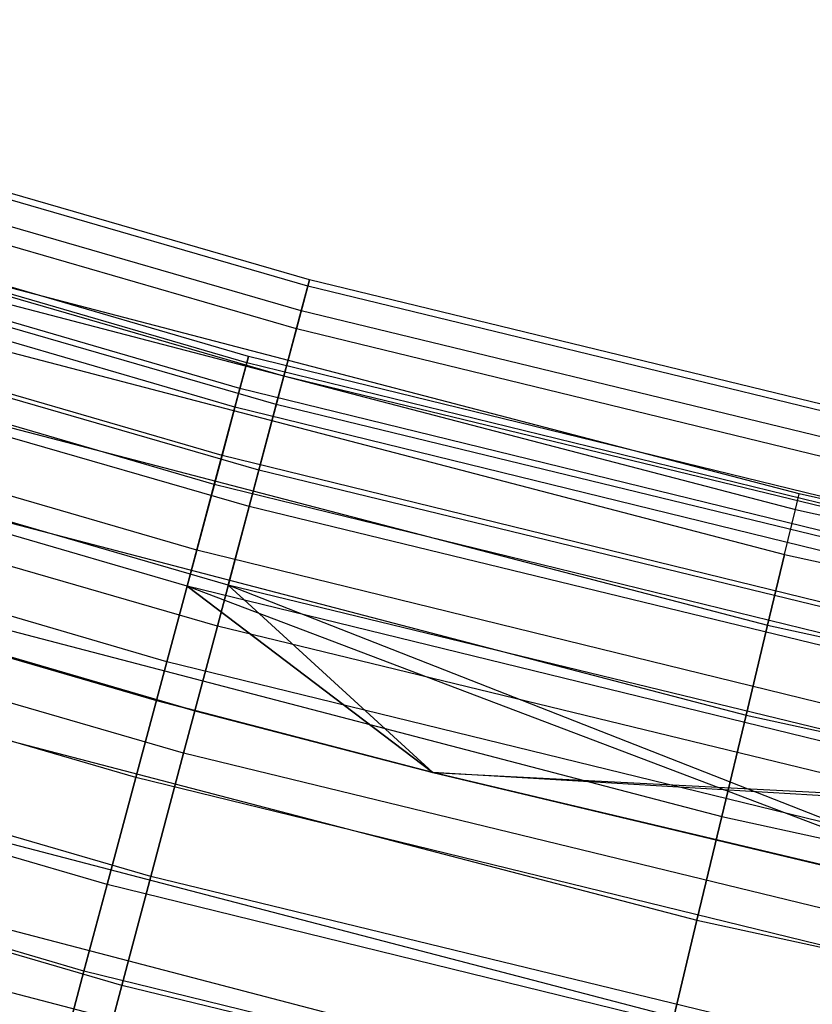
# Model space of a CAD drawing. Extents: x -175 to 175, y -175 to 175.
# Tile 82 of 130: x -32.6 to -28.17, y -120.5 to -115.01. Entities that reach past the tile are written whole.
import ezdxf

# ---------------------------------------------------------------- set-up
doc = ezdxf.new("R2010")
doc.units = 0
doc.header["$LTSCALE"] = 25.4
doc.layers.get('0').update_dxf_attribs({"linetype": 'CONTINUOUS'})

# ---------------------------------------------------------------- blocks, each defined once
blk = doc.blocks.new('SANTANA_PODLOGOWA_STL')
at = {"color": 0}
for p, q in [((-30.9806, -116.4618, 248.2513), (-35.9965, -115.0105, 248.2513)), ((-30.9806, -116.4618, 248.2513), (-35.9965, -115.0105, 248.2513)), ((-30.9806, -116.4618, 2.7414), (-35.9965, -115.0105, 2.7414)), ((-30.9806, -116.4618, 2.7414), (-35.9965, -115.0105, 2.7414)), ((-30.9898, -116.4966, 248.9841), (-36.0072, -115.0448, 248.9841)), ((-30.9898, -116.4966, 248.9841), (-36.0072, -115.0448, 248.9841)), ((-30.9898, -116.4966, 2.0086), (-36.0072, -115.0448, 2.0086)), ((-30.9898, -116.4966, 2.0086), (-36.0072, -115.0448, 2.0086)), ((-31.0264, -116.6341, 247.5396), (-36.0497, -115.1806, 247.5396)), ((-31.0264, -116.6341, 247.5396), (-36.0497, -115.1806, 247.5396)), ((-31.0264, -116.6341, 3.4531), (-36.0497, -115.1806, 3.4531)), ((-31.0264, -116.6341, 3.4531), (-36.0497, -115.1806, 3.4531)), ((-31.0534, -116.7355, 249.6749), (-36.0811, -115.2807, 249.6749)), ((-31.0534, -116.7355, 249.6749), (-36.0811, -115.2807, 249.6749)), ((-31.0534, -116.7355, 1.3179), (-36.0811, -115.2807, 1.3179)), ((-31.0534, -116.7355, 1.3179), (-36.0811, -115.2807, 1.3179)), ((-31.3204, -116.8892, 248.7203), (-36.3892, -115.4117, 248.7203)), ((-31.3204, -116.8892, 248.7203), (-36.3892, -115.4117, 248.7203)), ((-31.3204, -116.8892, 2.2724), (-36.3892, -115.4117, 2.2724)), ((-31.3204, -116.8892, 2.2724), (-36.3892, -115.4117, 2.2724)), ((-31.3301, -116.9255, 248.0513), (-36.4005, -115.4476, 248.0513)), ((-31.3301, -116.9255, 248.0513), (-36.4005, -115.4476, 248.0513)), ((-31.3301, -116.9255, 2.9414), (-36.4005, -115.4476, 2.9414)), ((-31.3301, -116.9255, 2.9414), (-36.4005, -115.4476, 2.9414)), ((-31.3684, -117.0683, 249.3641), (-36.445, -115.5886, 249.3641)), ((-31.3684, -117.0683, 249.3641), (-36.445, -115.5886, 249.3641)), ((-31.3684, -117.0683, 1.6286), (-36.445, -115.5886, 1.6286)), ((-31.3684, -117.0683, 1.6286), (-36.445, -115.5886, 1.6286)), ((-31.1234, -116.9986, 246.9104), (-36.1624, -115.5405, 246.9104)), ((-31.1234, -116.9986, 246.9104), (-36.1624, -115.5405, 246.9104)), ((-31.1234, -116.9986, 4.0823), (-36.1624, -115.5405, 4.0823)), ((-31.1234, -116.9986, 4.0823), (-36.1624, -115.5405, 4.0823)), ((-31.3964, -117.1731, 247.4323), (-36.4776, -115.6921, 247.4323)), ((-31.3964, -117.1731, 247.4323), (-36.4776, -115.6921, 247.4323)), ((-31.3964, -117.1731, 3.5604), (-36.4776, -115.6921, 3.5604)), ((-31.3964, -117.1731, 3.5604), (-36.4776, -115.6921, 3.5604)), ((-31.1657, -117.1578, 250.2641), (-36.2116, -115.6978, 250.2641)), ((-31.1657, -117.1578, 250.2641), (-36.2116, -115.6978, 250.2641)), ((-31.1657, -117.1578, 0.7286), (-36.2116, -115.6978, 0.7286)), ((-31.1657, -117.1578, 0.7286), (-36.2116, -115.6978, 0.7286)), ((-31.4687, -117.4429, 249.9106), (-36.5616, -115.9584, 249.9106)), ((-31.4687, -117.4429, 249.9106), (-36.5616, -115.9584, 249.9106)), ((-31.4687, -117.4429, 1.0821), (-36.5616, -115.9584, 1.0821)), ((-31.4687, -117.4429, 1.0821), (-36.5616, -115.9584, 1.0821)), ((-31.2631, -117.5239, 246.4177), (-36.3248, -116.0593, 246.4177)), ((-31.2631, -117.5239, 246.4177), (-36.3248, -116.0593, 246.4177)), ((-31.2631, -117.5239, 4.575), (-36.3248, -116.0593, 4.575)), ((-31.2631, -117.5239, 4.575), (-36.3248, -116.0593, 4.575)), ((-31.512, -117.6044, 246.9327), (-36.6118, -116.1179, 246.9327)), ((-31.512, -117.6044, 246.9327), (-36.6118, -116.1179, 246.9327)), ((-31.512, -117.6044, 4.06), (-36.6118, -116.1179, 4.06)), ((-31.512, -117.6044, 4.06), (-36.6118, -116.1179, 4.06)), ((-31.3172, -117.7273, 250.7012), (-36.3876, -116.2601, 250.7012)), ((-31.3172, -117.7273, 250.7012), (-36.3876, -116.2601, 250.7012)), ((-31.3172, -117.7273, 0.2916), (-36.3876, -116.2601, 0.2916)), ((-31.3172, -117.7273, 0.2916), (-36.3876, -116.2601, 0.2916)), ((-28.2469, -117.6568, 248.4964), (-32.8443, -116.4571, 248.4964)), ((-28.2469, -117.6568, 248.4964), (-32.8443, -116.4571, 248.4964)), ((-28.2469, -117.6568, 2.4964), (-32.8443, -116.4571, 2.4964)), ((-28.2469, -117.6568, 2.4964), (-32.8443, -116.4571, 2.4964)), ((-31.0264, -116.6341, 247.5396), (-30.9806, -116.4618, 248.2513)), ((-31.0264, -116.6341, 247.5396), (-30.9806, -116.4618, 248.2513)), ((-30.9806, -116.4618, 2.7414), (-31.0264, -116.6341, 3.4531)), ((-30.9806, -116.4618, 2.7414), (-31.0264, -116.6341, 3.4531)), ((-30.9806, -116.4618, 248.2513), (-30.9898, -116.4966, 248.9841)), ((-30.9806, -116.4618, 248.2513), (-30.9898, -116.4966, 248.9841)), ((-30.9898, -116.4966, 2.0086), (-30.9806, -116.4618, 2.7414)), ((-30.9898, -116.4966, 2.0086), (-30.9806, -116.4618, 2.7414)), ((-25.9065, -117.6945, 248.2513), (-30.9806, -116.4618, 248.2513)), ((-25.9065, -117.6945, 248.2513), (-30.9806, -116.4618, 248.2513)), ((-25.9065, -117.6945, 2.7414), (-30.9806, -116.4618, 2.7414)), ((-25.9065, -117.6945, 2.7414), (-30.9806, -116.4618, 2.7414)), ((-31.6101, -117.9707, 250.2983), (-36.7259, -116.4796, 250.2983)), ((-31.6101, -117.9707, 250.2983), (-36.7259, -116.4796, 250.2983)), ((-31.6101, -117.9707, 0.6944), (-36.7259, -116.4796, 0.6944)), ((-31.6101, -117.9707, 0.6944), (-36.7259, -116.4796, 0.6944)), ((-30.9898, -116.4966, 248.9841), (-31.0534, -116.7355, 249.6749)), ((-30.9898, -116.4966, 248.9841), (-31.0534, -116.7355, 249.6749)), ((-31.0534, -116.7355, 1.3179), (-30.9898, -116.4966, 2.0086)), ((-31.0534, -116.7355, 1.3179), (-30.9898, -116.4966, 2.0086)), ((-25.9143, -117.7297, 248.9841), (-30.9898, -116.4966, 248.9841)), ((-25.9143, -117.7297, 248.9841), (-30.9898, -116.4966, 248.9841)), ((-25.9143, -117.7297, 2.0086), (-30.9898, -116.4966, 2.0086)), ((-25.9143, -117.7297, 2.0086), (-30.9898, -116.4966, 2.0086)), ((-32.8684, -116.5426, 249.0859), (-28.2676, -117.7432, 249.0859)), ((-32.8684, -116.5426, 249.0859), (-28.2676, -117.7432, 249.0859)), ((-32.8684, -116.5426, 247.9068), (-28.2676, -117.7432, 247.9068)), ((-32.8684, -116.5426, 247.9068), (-28.2676, -117.7432, 247.9068)), ((-32.8684, -116.5426, 3.0859), (-28.2676, -117.7432, 3.0859)), ((-32.8684, -116.5426, 3.0859), (-28.2676, -117.7432, 3.0859)), ((-32.8684, -116.5426, 1.9068), (-28.2676, -117.7432, 1.9068)), ((-32.8684, -116.5426, 1.9068), (-28.2676, -117.7432, 1.9068)), ((-31.1234, -116.9986, 246.9104), (-31.0264, -116.6341, 247.5396)), ((-31.1234, -116.9986, 246.9104), (-31.0264, -116.6341, 247.5396)), ((-31.0264, -116.6341, 3.4531), (-31.1234, -116.9986, 4.0823)), ((-31.0264, -116.6341, 3.4531), (-31.1234, -116.9986, 4.0823)), ((-25.9448, -117.8686, 247.5396), (-31.0264, -116.6341, 247.5396)), ((-25.9448, -117.8686, 247.5396), (-31.0264, -116.6341, 247.5396)), ((-25.9448, -117.8686, 3.4531), (-31.0264, -116.6341, 3.4531)), ((-25.9448, -117.8686, 3.4531), (-31.0264, -116.6341, 3.4531)), ((-31.6638, -118.1708, 246.6086), (-36.7882, -116.6772, 246.6086)), ((-31.6638, -118.1708, 246.6086), (-36.7882, -116.6772, 246.6086)), ((-31.6638, -118.1708, 4.3841), (-36.7882, -116.6772, 4.3841)), ((-31.6638, -118.1708, 4.3841), (-36.7882, -116.6772, 4.3841)), ((-31.4336, -118.1648, 246.104), (-36.5229, -116.6923, 246.104)), ((-31.4336, -118.1648, 246.104), (-36.5229, -116.6923, 246.104)), ((-31.4336, -118.1648, 4.8887), (-36.5229, -116.6923, 4.8887)), ((-31.4336, -118.1648, 4.8887), (-36.5229, -116.6923, 4.8887)), ((-31.0534, -116.7355, 249.6749), (-31.1657, -117.1578, 250.2641)), ((-31.0534, -116.7355, 249.6749), (-31.1657, -117.1578, 250.2641)), ((-31.1657, -117.1578, 0.7286), (-31.0534, -116.7355, 1.3179)), ((-31.1657, -117.1578, 0.7286), (-31.0534, -116.7355, 1.3179)), ((-25.9674, -117.9711, 249.6749), (-31.0534, -116.7355, 249.6749)), ((-25.9674, -117.9711, 249.6749), (-31.0534, -116.7355, 249.6749)), ((-25.9674, -117.9711, 1.3179), (-31.0534, -116.7355, 1.3179)), ((-25.9674, -117.9711, 1.3179), (-31.0534, -116.7355, 1.3179)), ((-32.9386, -116.7916, 249.623), (-28.328, -117.9947, 249.623)), ((-32.9386, -116.7916, 249.623), (-28.328, -117.9947, 249.623)), ((-32.9386, -116.7916, 247.3697), (-28.328, -117.9947, 247.3697)), ((-32.9386, -116.7916, 247.3697), (-28.328, -117.9947, 247.3697)), ((-32.9386, -116.7916, 3.623), (-28.328, -117.9947, 3.623)), ((-32.9386, -116.7916, 3.623), (-28.328, -117.9947, 3.623)), ((-32.9386, -116.7916, 1.3697), (-28.328, -117.9947, 1.3697)), ((-32.9386, -116.7916, 1.3697), (-28.328, -117.9947, 1.3697)), ((-31.3204, -116.8892, 248.7203), (-31.3684, -117.0683, 249.3641)), ((-31.3204, -116.8892, 248.7203), (-31.3684, -117.0683, 249.3641)), ((-31.3684, -117.0683, 1.6286), (-31.3204, -116.8892, 2.2724)), ((-31.3684, -117.0683, 1.6286), (-31.3204, -116.8892, 2.2724)), ((-31.3301, -116.9255, 248.0513), (-31.3204, -116.8892, 248.7203)), ((-31.3301, -116.9255, 248.0513), (-31.3204, -116.8892, 248.7203)), ((-31.3204, -116.8892, 2.2724), (-31.3301, -116.9255, 2.9414)), ((-31.3204, -116.8892, 2.2724), (-31.3301, -116.9255, 2.9414)), ((-26.1919, -118.1441, 248.7203), (-31.3204, -116.8892, 248.7203)), ((-26.1919, -118.1441, 248.7203), (-31.3204, -116.8892, 248.7203)), ((-26.1919, -118.1441, 2.2724), (-31.3204, -116.8892, 2.2724)), ((-26.1919, -118.1441, 2.2724), (-31.3204, -116.8892, 2.2724)), ((-31.4948, -118.3948, 250.9483), (-36.594, -116.9194, 250.9483)), ((-31.4948, -118.3948, 250.9483), (-36.594, -116.9194, 250.9483)), ((-31.4948, -118.3948, 0.0444), (-36.594, -116.9194, 0.0444)), ((-31.4948, -118.3948, 0.0444), (-36.594, -116.9194, 0.0444)), ((-31.3964, -117.1731, 247.4323), (-31.3301, -116.9255, 248.0513)), ((-31.3964, -117.1731, 247.4323), (-31.3301, -116.9255, 248.0513)), ((-31.3301, -116.9255, 2.9414), (-31.3964, -117.1731, 3.5604)), ((-31.3301, -116.9255, 2.9414), (-31.3964, -117.1731, 3.5604)), ((-26.2, -118.1808, 248.0513), (-31.3301, -116.9255, 248.0513)), ((-26.2, -118.1808, 248.0513), (-31.3301, -116.9255, 248.0513)), ((-26.2, -118.1808, 2.9414), (-31.3301, -116.9255, 2.9414)), ((-26.2, -118.1808, 2.9414), (-31.3301, -116.9255, 2.9414)), ((-31.2631, -117.5239, 246.4177), (-31.1234, -116.9986, 246.9104)), ((-31.2631, -117.5239, 246.4177), (-31.1234, -116.9986, 246.9104)), ((-31.1234, -116.9986, 4.0823), (-31.2631, -117.5239, 4.575)), ((-31.1234, -116.9986, 4.0823), (-31.2631, -117.5239, 4.575)), ((-26.0259, -118.237, 246.9104), (-31.1234, -116.9986, 246.9104)), ((-26.0259, -118.237, 246.9104), (-31.1234, -116.9986, 246.9104)), ((-26.0259, -118.237, 4.0823), (-31.1234, -116.9986, 4.0823)), ((-26.0259, -118.237, 4.0823), (-31.1234, -116.9986, 4.0823)), ((-31.3684, -117.0683, 249.3641), (-31.4687, -117.4429, 249.9106)), ((-31.3684, -117.0683, 249.3641), (-31.4687, -117.4429, 249.9106)), ((-31.4687, -117.4429, 1.0821), (-31.3684, -117.0683, 1.6286)), ((-31.4687, -117.4429, 1.0821), (-31.3684, -117.0683, 1.6286)), ((-26.2321, -118.3252, 249.3641), (-31.3684, -117.0683, 249.3641)), ((-26.2321, -118.3252, 249.3641), (-31.3684, -117.0683, 249.3641)), ((-26.2321, -118.3252, 1.6286), (-31.3684, -117.0683, 1.6286)), ((-26.2321, -118.3252, 1.6286), (-31.3684, -117.0683, 1.6286)), ((-31.7768, -118.5926, 250.4838), (-36.9195, -117.0936, 250.4838)), ((-31.7768, -118.5926, 250.4838), (-36.9195, -117.0936, 250.4838)), ((-31.7768, -118.5926, 0.5089), (-36.9195, -117.0936, 0.5089)), ((-31.7768, -118.5926, 0.5089), (-36.9195, -117.0936, 0.5089)), ((-33.0487, -117.1818, 250.06), (-28.4227, -118.389, 250.06)), ((-33.0487, -117.1818, 250.06), (-28.4227, -118.389, 250.06)), ((-33.0487, -117.1818, 246.9327), (-28.4227, -118.389, 246.9327)), ((-33.0487, -117.1818, 246.9327), (-28.4227, -118.389, 246.9327)), ((-33.0487, -117.1818, 4.06), (-28.4227, -118.389, 4.06)), ((-33.0487, -117.1818, 4.06), (-28.4227, -118.389, 4.06)), ((-33.0487, -117.1818, 0.9327), (-28.4227, -118.389, 0.9327)), ((-33.0487, -117.1818, 0.9327), (-28.4227, -118.389, 0.9327)), ((-31.512, -117.6044, 246.9327), (-31.3964, -117.1731, 247.4323)), ((-31.512, -117.6044, 246.9327), (-31.3964, -117.1731, 247.4323)), ((-31.3964, -117.1731, 3.5604), (-31.512, -117.6044, 4.06)), ((-31.3964, -117.1731, 3.5604), (-31.512, -117.6044, 4.06)), ((-26.2555, -118.4311, 247.4323), (-31.3964, -117.1731, 247.4323)), ((-26.2555, -118.4311, 247.4323), (-31.3964, -117.1731, 247.4323)), ((-26.2555, -118.4311, 3.5604), (-31.3964, -117.1731, 3.5604)), ((-26.2555, -118.4311, 3.5604), (-31.3964, -117.1731, 3.5604)), ((-31.1657, -117.1578, 250.2641), (-31.3172, -117.7273, 250.7012)), ((-31.1657, -117.1578, 250.2641), (-31.3172, -117.7273, 250.7012)), ((-31.3172, -117.7273, 0.2916), (-31.1657, -117.1578, 0.7286)), ((-31.3172, -117.7273, 0.2916), (-31.1657, -117.1578, 0.7286)), ((-26.0613, -118.3979, 250.2641), (-31.1657, -117.1578, 250.2641)), ((-26.0613, -118.3979, 250.2641), (-31.1657, -117.1578, 250.2641)), ((-26.0613, -118.3979, 0.7286), (-31.1657, -117.1578, 0.7286)), ((-26.0613, -118.3979, 0.7286), (-31.1657, -117.1578, 0.7286)), ((-36.9868, -117.3072, 246.4964), (-31.8347, -118.8089, 246.4964)), ((-36.9868, -117.3072, 246.4964), (-31.8347, -118.8089, 246.4964)), ((-31.6202, -118.8662, 4.9964), (-36.9868, -117.3072, 4.4964)), ((-36.9868, -117.3072, 4.4964), (-31.8347, -118.8089, 4.4964)), ((-31.6202, -118.8662, 4.9964), (-36.9868, -117.3072, 4.4964)), ((-36.9868, -117.3072, 4.4964), (-31.8347, -118.8089, 4.4964)), ((-36.7396, -117.3848, 245.9964), (-31.8347, -118.8089, 246.4964)), ((-36.7396, -117.3848, 245.9964), (-31.8347, -118.8089, 246.4964)), ((-36.7396, -117.3848, 245.9964), (-31.6202, -118.8662, 245.9964)), ((-36.7396, -117.3848, 245.9964), (-31.6202, -118.8662, 245.9964)), ((-36.7396, -117.3848, 4.9964), (-31.6202, -118.8662, 4.9964)), ((-36.7396, -117.3848, 4.9964), (-31.6202, -118.8662, 4.9964)), ((-31.4687, -117.4429, 249.9106), (-31.6101, -117.9707, 250.2983)), ((-31.4687, -117.4429, 249.9106), (-31.6101, -117.9707, 250.2983)), ((-31.6101, -117.9707, 0.6944), (-31.4687, -117.4429, 1.0821)), ((-31.6101, -117.9707, 0.6944), (-31.4687, -117.4429, 1.0821)), ((-26.316, -118.7037, 249.9106), (-31.4687, -117.4429, 249.9106)), ((-26.316, -118.7037, 249.9106), (-31.4687, -117.4429, 249.9106)), ((-26.316, -118.7037, 1.0821), (-31.4687, -117.4429, 1.0821)), ((-26.316, -118.7037, 1.0821), (-31.4687, -117.4429, 1.0821)), ((-31.4336, -118.1648, 246.104), (-31.2631, -117.5239, 246.4177)), ((-31.4336, -118.1648, 246.104), (-31.2631, -117.5239, 246.4177)), ((-31.2631, -117.5239, 4.575), (-31.4336, -118.1648, 4.8887)), ((-31.2631, -117.5239, 4.575), (-31.4336, -118.1648, 4.8887)), ((-26.1428, -118.7679, 246.4177), (-31.2631, -117.5239, 246.4177)), ((-26.1428, -118.7679, 246.4177), (-31.2631, -117.5239, 246.4177)), ((-26.1428, -118.7679, 4.575), (-31.2631, -117.5239, 4.575)), ((-26.1428, -118.7679, 4.575), (-31.2631, -117.5239, 4.575)), ((-31.6832, -119.103, 250.9843), (-36.8128, -117.6187, 250.9843)), ((-31.6832, -119.103, 250.9843), (-36.8128, -117.6187, 250.9843)), ((-31.6832, -119.103, 0.0084), (-36.8128, -117.6187, 0.0084)), ((-31.6832, -119.103, 0.0084), (-36.8128, -117.6187, 0.0084)), ((-31.6638, -118.1708, 246.6086), (-31.512, -117.6044, 246.9327)), ((-31.6638, -118.1708, 246.6086), (-31.512, -117.6044, 246.9327)), ((-31.512, -117.6044, 4.06), (-31.6638, -118.1708, 4.3841)), ((-31.512, -117.6044, 4.06), (-31.6638, -118.1708, 4.3841)), ((-26.3522, -118.867, 246.9327), (-31.512, -117.6044, 246.9327)), ((-26.3522, -118.867, 246.9327), (-31.512, -117.6044, 246.9327)), ((-26.3522, -118.867, 4.06), (-31.512, -117.6044, 4.06)), ((-26.3522, -118.867, 4.06), (-31.512, -117.6044, 4.06)), ((-33.1888, -117.6787, 250.3581), (-28.5432, -118.891, 250.3581)), ((-33.1888, -117.6787, 250.3581), (-28.5432, -118.891, 250.3581)), ((-33.1888, -117.6787, 246.6346), (-28.5432, -118.891, 246.6346)), ((-33.1888, -117.6787, 246.6346), (-28.5432, -118.891, 246.6346)), ((-33.1888, -117.6787, 4.3581), (-28.5432, -118.891, 4.3581)), ((-33.1888, -117.6787, 4.3581), (-28.5432, -118.891, 4.3581)), ((-33.1888, -117.6787, 0.6346), (-28.5432, -118.891, 0.6346)), ((-33.1888, -117.6787, 0.6346), (-28.5432, -118.891, 0.6346)), ((-28.2676, -117.7432, 249.0859), (-28.2469, -117.6568, 248.4964)), ((-28.2676, -117.7432, 249.0859), (-28.2469, -117.6568, 248.4964)), ((-28.2676, -117.7432, 247.9068), (-28.2469, -117.6568, 248.4964)), ((-28.2676, -117.7432, 247.9068), (-28.2469, -117.6568, 248.4964)), ((-28.2676, -117.7432, 3.0859), (-28.2469, -117.6568, 2.4964)), ((-28.2676, -117.7432, 3.0859), (-28.2469, -117.6568, 2.4964)), ((-28.2676, -117.7432, 1.9068), (-28.2469, -117.6568, 2.4964)), ((-28.2676, -117.7432, 1.9068), (-28.2469, -117.6568, 2.4964)), ((-23.6059, -118.675, 248.4964), (-28.2469, -117.6568, 248.4964)), ((-23.6059, -118.675, 248.4964), (-28.2469, -117.6568, 248.4964)), ((-23.6059, -118.675, 2.4964), (-28.2469, -117.6568, 2.4964)), ((-23.6059, -118.675, 2.4964), (-28.2469, -117.6568, 2.4964)), ((-31.9499, -119.2388, 250.4462), (-37.1206, -117.7316, 250.4462)), ((-31.9499, -119.2388, 250.4462), (-37.1206, -117.7316, 250.4462)), ((-31.9499, -119.2388, 0.5465), (-37.1206, -117.7316, 0.5465)), ((-31.9499, -119.2388, 0.5465), (-37.1206, -117.7316, 0.5465)), ((-31.3172, -117.7273, 250.7012), (-31.4948, -118.3948, 250.9483)), ((-31.3172, -117.7273, 250.7012), (-31.4948, -118.3948, 250.9483)), ((-31.4948, -118.3948, 0.0444), (-31.3172, -117.7273, 0.2916)), ((-31.4948, -118.3948, 0.0444), (-31.3172, -117.7273, 0.2916)), ((-26.188, -118.9734, 250.7012), (-31.3172, -117.7273, 250.7012)), ((-26.188, -118.9734, 250.7012), (-31.3172, -117.7273, 250.7012)), ((-26.188, -118.9734, 0.2916), (-31.3172, -117.7273, 0.2916)), ((-26.188, -118.9734, 0.2916), (-31.3172, -117.7273, 0.2916)), ((-28.328, -117.9947, 249.623), (-28.2676, -117.7432, 249.0859)), ((-28.328, -117.9947, 249.623), (-28.2676, -117.7432, 249.0859)), ((-28.328, -117.9947, 247.3697), (-28.2676, -117.7432, 247.9068)), ((-28.328, -117.9947, 247.3697), (-28.2676, -117.7432, 247.9068)), ((-28.328, -117.9947, 3.623), (-28.2676, -117.7432, 3.0859)), ((-28.328, -117.9947, 3.623), (-28.2676, -117.7432, 3.0859)), ((-28.328, -117.9947, 1.3697), (-28.2676, -117.7432, 1.9068)), ((-28.328, -117.9947, 1.3697), (-28.2676, -117.7432, 1.9068)), ((-28.2676, -117.7432, 249.0859), (-23.6233, -118.7622, 249.0859)), ((-28.2676, -117.7432, 249.0859), (-23.6233, -118.7622, 249.0859)), ((-28.2676, -117.7432, 247.9068), (-23.6233, -118.7622, 247.9068)), ((-28.2676, -117.7432, 247.9068), (-23.6233, -118.7622, 247.9068)), ((-28.2676, -117.7432, 3.0859), (-23.6233, -118.7622, 3.0859)), ((-28.2676, -117.7432, 3.0859), (-23.6233, -118.7622, 3.0859)), ((-28.2676, -117.7432, 1.9068), (-23.6233, -118.7622, 1.9068)), ((-28.2676, -117.7432, 1.9068), (-23.6233, -118.7622, 1.9068)), ((-31.6101, -117.9707, 250.2983), (-31.7768, -118.5926, 250.4838)), ((-31.6101, -117.9707, 250.2983), (-31.7768, -118.5926, 250.4838)), ((-31.7768, -118.5926, 0.5089), (-31.6101, -117.9707, 0.6944)), ((-31.7768, -118.5926, 0.5089), (-31.6101, -117.9707, 0.6944)), ((-26.4343, -119.2372, 250.2983), (-31.6101, -117.9707, 250.2983)), ((-26.4343, -119.2372, 250.2983), (-31.6101, -117.9707, 250.2983)), ((-26.4343, -119.2372, 0.6944), (-31.6101, -117.9707, 0.6944)), ((-26.4343, -119.2372, 0.6944), (-31.6101, -117.9707, 0.6944)), ((-28.4227, -118.389, 250.06), (-28.328, -117.9947, 249.623)), ((-28.4227, -118.389, 250.06), (-28.328, -117.9947, 249.623)), ((-28.328, -117.9947, 247.3697), (-28.4227, -118.389, 246.9327)), ((-28.328, -117.9947, 247.3697), (-28.4227, -118.389, 246.9327)), ((-28.4227, -118.389, 4.06), (-28.328, -117.9947, 3.623)), ((-28.4227, -118.389, 4.06), (-28.328, -117.9947, 3.623)), ((-28.328, -117.9947, 1.3697), (-28.4227, -118.389, 0.9327)), ((-28.328, -117.9947, 1.3697), (-28.4227, -118.389, 0.9327)), ((-28.328, -117.9947, 249.623), (-23.6737, -119.0159, 249.623)), ((-28.328, -117.9947, 249.623), (-23.6737, -119.0159, 249.623)), ((-28.328, -117.9947, 247.3697), (-23.6737, -119.0159, 247.3697)), ((-28.328, -117.9947, 247.3697), (-23.6737, -119.0159, 247.3697)), ((-28.328, -117.9947, 3.623), (-23.6737, -119.0159, 3.623)), ((-28.328, -117.9947, 3.623), (-23.6737, -119.0159, 3.623)), ((-28.328, -117.9947, 1.3697), (-23.6737, -119.0159, 1.3697)), ((-28.328, -117.9947, 1.3697), (-23.6737, -119.0159, 1.3697)), ((-31.8347, -118.8089, 246.4964), (-31.6638, -118.1708, 246.6086)), ((-31.8347, -118.8089, 246.4964), (-31.6638, -118.1708, 246.6086)), ((-31.8347, -118.8089, 4.4964), (-31.6638, -118.1708, 4.3841)), ((-31.8347, -118.8089, 4.4964), (-31.6638, -118.1708, 4.3841)), ((-30.2923, -119.2115, 246.4964), (-31.6638, -118.1708, 246.6086)), ((-26.4791, -119.4395, 246.6086), (-31.6638, -118.1708, 246.6086)), ((-30.2923, -119.2115, 246.4964), (-31.6638, -118.1708, 246.6086)), ((-26.4791, -119.4395, 246.6086), (-31.6638, -118.1708, 246.6086)), ((-31.6638, -118.1708, 4.3841), (-30.2923, -119.2115, 4.4964)), ((-26.4791, -119.4395, 4.3841), (-31.6638, -118.1708, 4.3841)), ((-26.4791, -119.4395, 4.3841), (-31.6638, -118.1708, 4.3841)), ((-26.6221, -120.0844, 4.4964), (-31.6638, -118.1708, 4.3841)), ((-26.6221, -120.0844, 4.4964), (-31.6638, -118.1708, 4.3841)), ((-31.6638, -118.1708, 4.3841), (-30.2923, -119.2115, 4.4964)), ((-31.4336, -118.1648, 246.104), (-31.6202, -118.8662, 245.9964)), ((-31.4336, -118.1648, 246.104), (-31.6202, -118.8662, 245.9964)), ((-31.4336, -118.1648, 4.8887), (-31.6202, -118.8662, 4.9964)), ((-31.4336, -118.1648, 4.8887), (-31.6202, -118.8662, 4.9964)), ((-26.2854, -119.4156, 246.104), (-31.4336, -118.1648, 246.104)), ((-26.4414, -120.1243, 245.9964), (-31.4336, -118.1648, 246.104)), ((-26.2854, -119.4156, 246.104), (-31.4336, -118.1648, 246.104)), ((-26.4414, -120.1243, 245.9964), (-31.4336, -118.1648, 246.104)), ((-30.2923, -119.2115, 245.9964), (-31.4336, -118.1648, 246.104)), ((-30.2923, -119.2115, 245.9964), (-31.4336, -118.1648, 246.104)), ((-30.2923, -119.2115, 4.9964), (-31.4336, -118.1648, 4.8887)), ((-30.2923, -119.2115, 4.9964), (-31.4336, -118.1648, 4.8887)), ((-26.2854, -119.4156, 4.8887), (-31.4336, -118.1648, 4.8887)), ((-26.2854, -119.4156, 4.8887), (-31.4336, -118.1648, 4.8887)), ((-33.3466, -118.2381, 250.4908), (-28.6789, -119.4562, 250.4908)), ((-33.3466, -118.2381, 250.4908), (-28.6789, -119.4562, 250.4908)), ((-33.3466, -118.2381, 246.502), (-28.6789, -119.4562, 246.502)), ((-33.3466, -118.2381, 246.502), (-28.6789, -119.4562, 246.502)), ((-33.3466, -118.2381, 4.4908), (-28.6789, -119.4562, 4.4908)), ((-33.3466, -118.2381, 4.4908), (-28.6789, -119.4562, 4.4908)), ((-33.3466, -118.2381, 0.5019), (-28.6789, -119.4562, 0.5019)), ((-33.3466, -118.2381, 0.5019), (-28.6789, -119.4562, 0.5019)), ((-32.1101, -119.8367, 250.1898), (-37.3068, -118.322, 250.1898)), ((-32.1101, -119.8367, 250.1898), (-37.3068, -118.322, 250.1898)), ((-32.1101, -119.8367, 0.8029), (-37.3068, -118.322, 0.8029)), ((-32.1101, -119.8367, 0.8029), (-37.3068, -118.322, 0.8029)), ((-31.8661, -119.7907, 250.8061), (-37.0254, -118.2979, 250.8061)), ((-31.8661, -119.7907, 250.8061), (-37.0254, -118.2979, 250.8061)), ((-31.8661, -119.7907, 0.1867), (-37.0254, -118.2979, 0.1867)), ((-31.8661, -119.7907, 0.1867), (-37.0254, -118.2979, 0.1867)), ((-31.4948, -118.3948, 250.9483), (-31.6832, -119.103, 250.9843)), ((-31.4948, -118.3948, 250.9483), (-31.6832, -119.103, 250.9843)), ((-31.6832, -119.103, 0.0084), (-31.4948, -118.3948, 0.0444)), ((-31.6832, -119.103, 0.0084), (-31.4948, -118.3948, 0.0444)), ((-26.3365, -119.648, 250.9483), (-31.4948, -118.3948, 250.9483)), ((-26.3365, -119.648, 250.9483), (-31.4948, -118.3948, 250.9483)), ((-26.3365, -119.648, 0.0444), (-31.4948, -118.3948, 0.0444)), ((-26.3365, -119.648, 0.0444), (-31.4948, -118.3948, 0.0444)), ((-28.5432, -118.891, 250.3581), (-28.4227, -118.389, 250.06)), ((-28.5432, -118.891, 250.3581), (-28.4227, -118.389, 250.06)), ((-28.4227, -118.389, 246.9327), (-28.5432, -118.891, 246.6346)), ((-28.4227, -118.389, 246.9327), (-28.5432, -118.891, 246.6346)), ((-28.5432, -118.891, 4.3581), (-28.4227, -118.389, 4.06)), ((-28.5432, -118.891, 4.3581), (-28.4227, -118.389, 4.06)), ((-28.4227, -118.389, 0.9327), (-28.5432, -118.891, 0.6346)), ((-28.4227, -118.389, 0.9327), (-28.5432, -118.891, 0.6346)), ((-28.4227, -118.389, 250.06), (-23.7528, -119.4136, 250.06)), ((-28.4227, -118.389, 250.06), (-23.7528, -119.4136, 250.06)), ((-28.4227, -118.389, 246.9327), (-23.7528, -119.4136, 246.9327)), ((-28.4227, -118.389, 246.9327), (-23.7528, -119.4136, 246.9327)), ((-28.4227, -118.389, 4.06), (-23.7528, -119.4136, 4.06)), ((-28.4227, -118.389, 4.06), (-23.7528, -119.4136, 4.06)), ((-28.4227, -118.389, 0.9327), (-23.7528, -119.4136, 0.9327)), ((-28.4227, -118.389, 0.9327), (-23.7528, -119.4136, 0.9327)), ((-31.7768, -118.5926, 250.4838), (-31.9499, -119.2388, 250.4462)), ((-31.7768, -118.5926, 250.4838), (-31.9499, -119.2388, 250.4462)), ((-31.9499, -119.2388, 0.5465), (-31.7768, -118.5926, 0.5089)), ((-31.9499, -119.2388, 0.5465), (-31.7768, -118.5926, 0.5089)), ((-26.5736, -119.8658, 250.4838), (-31.7768, -118.5926, 250.4838)), ((-26.5736, -119.8658, 250.4838), (-31.7768, -118.5926, 250.4838)), ((-26.5736, -119.8658, 0.5089), (-31.7768, -118.5926, 0.5089)), ((-26.5736, -119.8658, 0.5089), (-31.7768, -118.5926, 0.5089)), ((-32.2394, -120.3193, 249.7433), (-37.457, -118.7985, 249.7433)), ((-32.2394, -120.3193, 249.7433), (-37.457, -118.7985, 249.7433)), ((-32.2394, -120.3193, 1.2494), (-37.457, -118.7985, 1.2494)), ((-32.2394, -120.3193, 1.2494), (-37.457, -118.7985, 1.2494)), ((-33.508, -118.8103, 250.4462), (-28.8177, -120.0342, 250.4462)), ((-33.508, -118.8103, 250.4462), (-28.8177, -120.0342, 250.4462)), ((-33.508, -118.8103, 246.5465), (-28.8177, -120.0342, 246.5465)), ((-33.508, -118.8103, 246.5465), (-28.8177, -120.0342, 246.5465)), ((-33.508, -118.8103, 4.4462), (-28.8177, -120.0342, 4.4462)), ((-33.508, -118.8103, 4.4462), (-28.8177, -120.0342, 4.4462)), ((-33.508, -118.8103, 0.5465), (-28.8177, -120.0342, 0.5465)), ((-33.508, -118.8103, 0.5465), (-28.8177, -120.0342, 0.5465)), ((-31.8347, -118.8089, 246.4964), (-30.2923, -119.2115, 246.4964)), ((-31.6202, -118.8662, 245.9964), (-31.8347, -118.8089, 246.4964)), ((-31.6202, -118.8662, 245.9964), (-31.8347, -118.8089, 246.4964)), ((-31.8347, -118.8089, 246.4964), (-30.2923, -119.2115, 246.4964)), ((-30.2923, -119.2115, 4.9964), (-31.8347, -118.8089, 4.4964)), ((-31.8347, -118.8089, 4.4964), (-30.2923, -119.2115, 4.4964)), ((-30.2923, -119.2115, 4.9964), (-31.8347, -118.8089, 4.4964)), ((-31.6202, -118.8662, 4.9964), (-31.8347, -118.8089, 4.4964)), ((-31.6202, -118.8662, 4.9964), (-31.8347, -118.8089, 4.4964)), ((-31.8347, -118.8089, 4.4964), (-30.2923, -119.2115, 4.4964)), ((-31.6202, -118.8662, 245.9964), (-30.2923, -119.2115, 246.4964)), ((-31.6202, -118.8662, 245.9964), (-30.2923, -119.2115, 246.4964)), ((-31.6202, -118.8662, 245.9964), (-30.2923, -119.2115, 245.9964)), ((-31.6202, -118.8662, 245.9964), (-30.2923, -119.2115, 245.9964)), ((-31.6202, -118.8662, 4.9964), (-30.2923, -119.2115, 4.9964)), ((-31.6202, -118.8662, 4.9964), (-30.2923, -119.2115, 4.9964)), ((-32.0279, -120.3988, 250.4289), (-37.2134, -118.8984, 250.4289)), ((-32.0279, -120.3988, 250.4289), (-37.2134, -118.8984, 250.4289)), ((-32.0279, -120.3988, 0.5638), (-37.2134, -118.8984, 0.5638)), ((-32.0279, -120.3988, 0.5638), (-37.2134, -118.8984, 0.5638)), ((-28.6789, -119.4562, 250.4908), (-28.5432, -118.891, 250.3581)), ((-28.6789, -119.4562, 250.4908), (-28.5432, -118.891, 250.3581)), ((-28.5432, -118.891, 246.6346), (-28.6789, -119.4562, 246.502)), ((-28.5432, -118.891, 246.6346), (-28.6789, -119.4562, 246.502)), ((-28.6789, -119.4562, 4.4908), (-28.5432, -118.891, 4.3581)), ((-28.6789, -119.4562, 4.4908), (-28.5432, -118.891, 4.3581)), ((-28.5432, -118.891, 0.6346), (-28.6789, -119.4562, 0.5019)), ((-28.5432, -118.891, 0.6346), (-28.6789, -119.4562, 0.5019)), ((-28.5432, -118.891, 250.3581), (-23.8536, -119.9199, 250.3581)), ((-28.5432, -118.891, 250.3581), (-23.8536, -119.9199, 250.3581)), ((-28.5432, -118.891, 246.6346), (-23.8536, -119.9199, 246.6346)), ((-28.5432, -118.891, 246.6346), (-23.8536, -119.9199, 246.6346)), ((-28.5432, -118.891, 4.3581), (-23.8536, -119.9199, 4.3581)), ((-28.5432, -118.891, 4.3581), (-23.8536, -119.9199, 4.3581)), ((-28.5432, -118.891, 0.6346), (-23.8536, -119.9199, 0.6346)), ((-28.5432, -118.891, 0.6346), (-23.8536, -119.9199, 0.6346)), ((-31.6832, -119.103, 250.9843), (-31.8661, -119.7907, 250.8061)), ((-31.6832, -119.103, 250.9843), (-31.8661, -119.7907, 250.8061)), ((-31.8661, -119.7907, 0.1867), (-31.6832, -119.103, 0.0084)), ((-31.8661, -119.7907, 0.1867), (-31.6832, -119.103, 0.0084)), ((-26.494, -120.3636, 250.9843), (-31.6832, -119.103, 250.9843)), ((-26.494, -120.3636, 250.9843), (-31.6832, -119.103, 250.9843)), ((-26.494, -120.3636, 0.0084), (-31.6832, -119.103, 0.0084)), ((-26.494, -120.3636, 0.0084), (-31.6832, -119.103, 0.0084)), ((-30.2923, -119.2115, 246.4964), (-26.6221, -120.0844, 246.4964)), ((-26.4791, -119.4395, 246.6086), (-30.2923, -119.2115, 246.4964)), ((-26.4791, -119.4395, 246.6086), (-30.2923, -119.2115, 246.4964)), ((-30.2923, -119.2115, 245.9964), (-30.2923, -119.2115, 246.4964)), ((-30.2923, -119.2115, 245.9964), (-30.2923, -119.2115, 246.4964)), ((-30.2923, -119.2115, 245.9964), (-26.6221, -120.0844, 246.4964)), ((-30.2923, -119.2115, 246.4964), (-26.6221, -120.0844, 246.4964)), ((-30.2923, -119.2115, 245.9964), (-26.6221, -120.0844, 246.4964)), ((-30.2923, -119.2115, 245.9964), (-26.4414, -120.1243, 245.9964)), ((-30.2923, -119.2115, 245.9964), (-26.4414, -120.1243, 245.9964)), ((-30.2923, -119.2115, 4.9964), (-26.2854, -119.4156, 4.8887)), ((-30.2923, -119.2115, 4.9964), (-26.2854, -119.4156, 4.8887)), ((-30.2923, -119.2115, 4.9964), (-26.4414, -120.1243, 4.9964)), ((-26.4414, -120.1243, 4.9964), (-30.2923, -119.2115, 4.4964)), ((-30.2923, -119.2115, 4.4964), (-26.6221, -120.0844, 4.4964)), ((-26.4414, -120.1243, 4.9964), (-30.2923, -119.2115, 4.4964)), ((-30.2923, -119.2115, 4.9964), (-26.4414, -120.1243, 4.9964)), ((-30.2923, -119.2115, 4.9964), (-30.2923, -119.2115, 4.4964)), ((-30.2923, -119.2115, 4.9964), (-30.2923, -119.2115, 4.4964)), ((-30.2923, -119.2115, 4.4964), (-26.6221, -120.0844, 4.4964)), ((-31.9499, -119.2388, 250.4462), (-32.1101, -119.8367, 250.1898)), ((-31.9499, -119.2388, 250.4462), (-32.1101, -119.8367, 250.1898)), ((-32.1101, -119.8367, 0.8029), (-31.9499, -119.2388, 0.5465)), ((-32.1101, -119.8367, 0.8029), (-31.9499, -119.2388, 0.5465)), ((-26.7184, -120.5189, 250.4462), (-31.9499, -119.2388, 250.4462)), ((-26.7184, -120.5189, 250.4462), (-31.9499, -119.2388, 250.4462)), ((-26.7184, -120.5189, 0.5465), (-31.9499, -119.2388, 0.5465)), ((-26.7184, -120.5189, 0.5465), (-31.9499, -119.2388, 0.5465)), ((-33.6586, -119.3445, 250.2284), (-28.9472, -120.5739, 250.2284)), ((-33.6586, -119.3445, 250.2284), (-28.9472, -120.5739, 250.2284)), ((-33.6586, -119.3445, 246.7643), (-28.9472, -120.5739, 246.7643)), ((-33.6586, -119.3445, 246.7643), (-28.9472, -120.5739, 246.7643)), ((-33.6586, -119.3445, 4.2284), (-28.9472, -120.5739, 4.2284)), ((-33.6586, -119.3445, 4.2284), (-28.9472, -120.5739, 4.2284)), ((-33.6586, -119.3445, 0.7643), (-28.9472, -120.5739, 0.7643)), ((-33.6586, -119.3445, 0.7643), (-28.9472, -120.5739, 0.7643)), ((-28.8177, -120.0342, 250.4462), (-28.6789, -119.4562, 250.4908)), ((-28.8177, -120.0342, 250.4462), (-28.6789, -119.4562, 250.4908)), ((-28.6789, -119.4562, 246.502), (-28.8177, -120.0342, 246.5465)), ((-28.6789, -119.4562, 246.502), (-28.8177, -120.0342, 246.5465)), ((-28.8177, -120.0342, 4.4462), (-28.6789, -119.4562, 4.4908)), ((-28.8177, -120.0342, 4.4462), (-28.6789, -119.4562, 4.4908)), ((-28.6789, -119.4562, 0.5019), (-28.8177, -120.0342, 0.5465)), ((-28.6789, -119.4562, 0.5019), (-28.8177, -120.0342, 0.5465)), ((-28.6789, -119.4562, 250.4908), (-23.967, -120.49, 250.4908)), ((-28.6789, -119.4562, 250.4908), (-23.967, -120.49, 250.4908)), ((-28.6789, -119.4562, 246.502), (-23.967, -120.49, 246.502)), ((-28.6789, -119.4562, 246.502), (-23.967, -120.49, 246.502)), ((-28.6789, -119.4562, 4.4908), (-23.967, -120.49, 4.4908)), ((-28.6789, -119.4562, 4.4908), (-23.967, -120.49, 4.4908)), ((-28.6789, -119.4562, 0.5019), (-23.967, -120.49, 0.5019)), ((-28.6789, -119.4562, 0.5019), (-23.967, -120.49, 0.5019)), ((-33.7851, -119.7931, 249.8567), (-29.056, -121.0271, 249.8567)), ((-33.7851, -119.7931, 249.8567), (-29.056, -121.0271, 249.8567)), ((-33.7851, -119.7931, 247.136), (-29.056, -121.0271, 247.136)), ((-33.7851, -119.7931, 247.136), (-29.056, -121.0271, 247.136)), ((-33.7851, -119.7931, 3.8567), (-29.056, -121.0271, 3.8567)), ((-33.7851, -119.7931, 3.8567), (-29.056, -121.0271, 3.8567)), ((-33.7851, -119.7931, 1.136), (-29.056, -121.0271, 1.136)), ((-33.7851, -119.7931, 1.136), (-29.056, -121.0271, 1.136)), ((-31.8661, -119.7907, 250.8061), (-32.0279, -120.3988, 250.4289)), ((-31.8661, -119.7907, 250.8061), (-32.0279, -120.3988, 250.4289)), ((-32.0279, -120.3988, 0.5638), (-31.8661, -119.7907, 0.1867)), ((-32.0279, -120.3988, 0.5638), (-31.8661, -119.7907, 0.1867)), ((-26.647, -121.0587, 250.8061), (-31.8661, -119.7907, 250.8061)), ((-26.647, -121.0587, 250.8061), (-31.8661, -119.7907, 250.8061)), ((-26.647, -121.0587, 0.1867), (-31.8661, -119.7907, 0.1867)), ((-26.647, -121.0587, 0.1867), (-31.8661, -119.7907, 0.1867)), ((-32.1101, -119.8367, 250.1898), (-32.2394, -120.3193, 249.7433)), ((-32.1101, -119.8367, 250.1898), (-32.2394, -120.3193, 249.7433)), ((-32.2394, -120.3193, 1.2494), (-32.1101, -119.8367, 0.8029)), ((-32.2394, -120.3193, 1.2494), (-32.1101, -119.8367, 0.8029)), ((-26.8524, -121.1232, 250.1898), (-32.1101, -119.8367, 250.1898)), ((-26.8524, -121.1232, 250.1898), (-32.1101, -119.8367, 250.1898)), ((-26.8524, -121.1232, 0.8029), (-32.1101, -119.8367, 0.8029)), ((-26.8524, -121.1232, 0.8029), (-32.1101, -119.8367, 0.8029)), ((-28.9472, -120.5739, 250.2284), (-28.8177, -120.0342, 250.4462)), ((-28.9472, -120.5739, 250.2284), (-28.8177, -120.0342, 250.4462)), ((-28.8177, -120.0342, 246.5465), (-28.9472, -120.5739, 246.7643)), ((-28.8177, -120.0342, 246.5465), (-28.9472, -120.5739, 246.7643)), ((-28.9472, -120.5739, 4.2284), (-28.8177, -120.0342, 4.4462)), ((-28.9472, -120.5739, 4.2284), (-28.8177, -120.0342, 4.4462)), ((-28.8177, -120.0342, 0.5465), (-28.9472, -120.5739, 0.7643)), ((-28.8177, -120.0342, 0.5465), (-28.9472, -120.5739, 0.7643)), ((-28.8177, -120.0342, 250.4462), (-24.0829, -121.0731, 250.4462)), ((-28.8177, -120.0342, 250.4462), (-24.0829, -121.0731, 250.4462)), ((-28.8177, -120.0342, 246.5465), (-24.0829, -121.0731, 246.5465)), ((-28.8177, -120.0342, 246.5465), (-24.0829, -121.0731, 246.5465)), ((-28.8177, -120.0342, 4.4462), (-24.0829, -121.0731, 4.4462)), ((-28.8177, -120.0342, 4.4462), (-24.0829, -121.0731, 4.4462)), ((-28.8177, -120.0342, 0.5465), (-24.0829, -121.0731, 0.5465)), ((-28.8177, -120.0342, 0.5465), (-24.0829, -121.0731, 0.5465)), ((-33.8763, -120.1163, 249.3641), (-29.1344, -121.3536, 249.3641)), ((-33.8763, -120.1163, 249.3641), (-29.1344, -121.3536, 249.3641)), ((-33.8763, -120.1163, 247.6286), (-29.1344, -121.3536, 247.6286)), ((-33.8763, -120.1163, 247.6286), (-29.1344, -121.3536, 247.6286)), ((-33.8763, -120.1163, 3.3641), (-29.1344, -121.3536, 3.3641)), ((-33.8763, -120.1163, 3.3641), (-29.1344, -121.3536, 3.3641)), ((-33.8763, -120.1163, 1.6286), (-29.1344, -121.3536, 1.6286)), ((-33.8763, -120.1163, 1.6286), (-29.1344, -121.3536, 1.6286)), ((-32.2394, -120.3193, 249.7433), (-32.3233, -120.6323, 249.1569)), ((-32.2394, -120.3193, 249.7433), (-32.3233, -120.6323, 249.1569)), ((-32.3233, -120.6323, 1.8358), (-32.2394, -120.3193, 1.2494)), ((-32.3233, -120.6323, 1.8358), (-32.2394, -120.3193, 1.2494)), ((-26.9605, -121.611, 249.7433), (-32.2394, -120.3193, 249.7433)), ((-26.9605, -121.611, 249.7433), (-32.2394, -120.3193, 249.7433)), ((-26.9605, -121.611, 1.2494), (-32.2394, -120.3193, 1.2494)), ((-26.9605, -121.611, 1.2494), (-32.2394, -120.3193, 1.2494)), ((-32.0279, -120.3988, 250.4289), (-32.1546, -120.875, 249.8853)), ((-32.0279, -120.3988, 250.4289), (-32.1546, -120.875, 249.8853)), ((-32.1546, -120.875, 1.1074), (-32.0279, -120.3988, 0.5638)), ((-32.1546, -120.875, 1.1074), (-32.0279, -120.3988, 0.5638)), ((-26.7823, -121.6732, 250.4289), (-32.0279, -120.3988, 250.4289)), ((-26.7823, -121.6732, 250.4289), (-32.0279, -120.3988, 250.4289)), ((-26.7823, -121.6732, 0.5638), (-32.0279, -120.3988, 0.5638)), ((-26.7823, -121.6732, 0.5638), (-32.0279, -120.3988, 0.5638))]:
    blk.add_line(p, q, dxfattribs=at)

msp = doc.modelspace()

# ---------------------------------------------------------------- block references
at = {"color": 253}
msp.add_blockref('SANTANA_PODLOGOWA_STL', (0, 0), dxfattribs=at)

doc.saveas('drawing.dxf')
